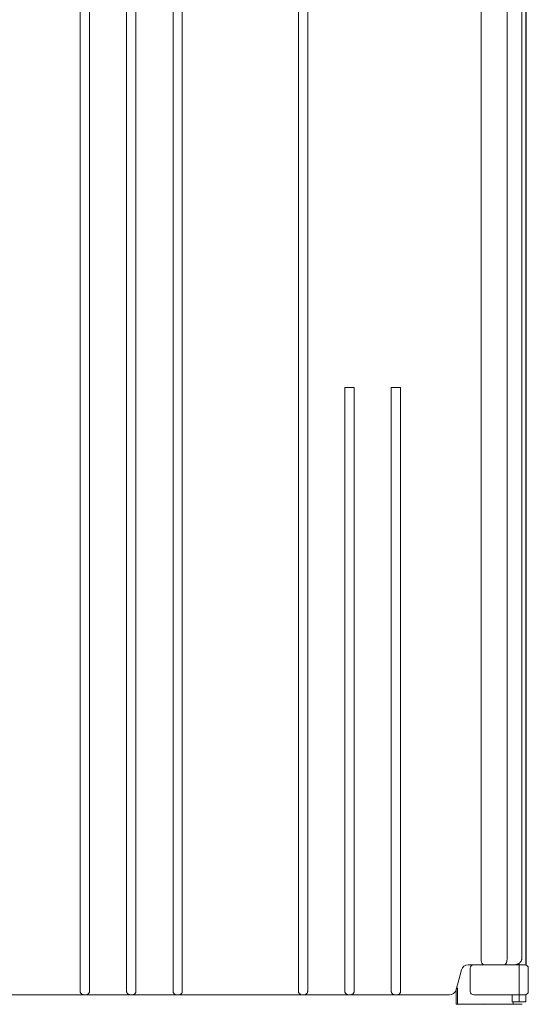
# Model space of a CAD drawing. Header units: centimetres. Extents: x -4572 to 125430, y -27163 to 73697.
# Tile 22 of 44: x 99525 to 99744, y -17848 to -17423. Entities that reach past the tile are written whole.
import ezdxf

# ---------------------------------------------------------------- set-up
doc = ezdxf.new("R2010")
doc.units = ezdxf.units.CM
doc.header["$MEASUREMENT"] = 0
doc.layers.add('kontur', color=7, linetype='Continuous')

# ---------------------------------------------------------------- blocks, each defined once
blk = doc.blocks.new('ebeger')
at = {"lineweight": 0}
for p, q in [((44730.3, 1927.74), (44734.3, 1927.74)), ((44750.31, 1927.74), (44754.31, 1927.74))]:
    blk.add_line(p, q, dxfattribs=at)
at = {"layer": 'kontur', "color": 7, "lineweight": 0}
for p, q in [((44808.36, 1678.72), (44808.36, 2463.23)), ((44808.38, 1678.82), (44808.38, 2463.23)), ((44806.61, 2462.73), (44806.61, 1681.82)), ((44789.01, 2457.23), (44789.01, 1681.32)), ((44808.38, 2448.22), (44808.38, 1695.83)), ((44800.19, 2418.19), (44800.19, 1681.32)), ((44616.24, 2313.65), (44616.24, 1668.31)), ((44620.24, 2313.65), (44620.24, 1668.31)), ((44636.25, 2313.65), (44636.25, 1668.31)), ((44640.25, 2313.65), (44640.25, 1668.31)), ((44656.26, 2313.65), (44656.26, 1668.31)), ((44660.26, 2313.65), (44660.26, 1668.31)), ((44710.29, 2313.65), (44710.29, 1668.31)), ((44714.29, 2313.65), (44714.29, 1668.31)), ((44730.3, 1927.74), (44730.3, 1668.31)), ((44734.3, 1927.74), (44734.3, 1668.31)), ((44750.31, 1927.74), (44750.31, 1668.31)), ((44754.31, 1927.74), (44754.31, 1668.31)), ((44806.59, 1681.55), (44806.57, 1681.32)), ((44806.61, 1681.73), (44806.59, 1681.55)), ((44806.61, 1681.82), (44806.61, 1681.73)), ((44790.13, 1678.82), (44783.45, 1678.82)), ((44784.34, 1667.31), (44784.34, 1677.31)), ((44787.34, 1678.82), (44785.84, 1678.82)), ((44805.38, 1678.82), (44787.34, 1678.82)), ((44789.01, 1681.06), (44789.01, 1681.32)), ((44789.03, 1680.8), (44789.01, 1681.06)), ((44789.06, 1680.54), (44789.03, 1680.8)), ((44789.1, 1680.3), (44789.06, 1680.54)), ((44789.16, 1680.07), (44789.1, 1680.3)), ((44789.22, 1679.86), (44789.16, 1680.07)), ((44789.29, 1679.65), (44789.22, 1679.86)), ((44789.37, 1679.47), (44789.29, 1679.65)), ((44789.46, 1679.31), (44789.37, 1679.47)), ((44789.57, 1679.16), (44789.46, 1679.31)), ((44789.67, 1679.03), (44789.57, 1679.16)), ((44789.79, 1678.93), (44789.67, 1679.03)), ((44789.9, 1678.87), (44789.79, 1678.93)), ((44790.01, 1678.83), (44789.9, 1678.87)), ((44790.13, 1678.82), (44790.01, 1678.83)), ((44790.13, 1678.82), (44790.13, 1678.82)), ((44790.6, 1678.82), (44790.6, 1678.82)), ((44798.6, 1678.82), (44798.6, 1678.82)), ((44799.08, 1678.82), (44799.19, 1678.83)), ((44799.08, 1678.82), (44799.08, 1678.82)), ((44799.19, 1678.83), (44799.3, 1678.87)), ((44799.3, 1678.87), (44799.41, 1678.93)), ((44799.41, 1678.93), (44799.53, 1679.03)), ((44799.53, 1679.03), (44799.64, 1679.16)), ((44799.64, 1679.16), (44799.74, 1679.31)), ((44799.74, 1679.31), (44799.83, 1679.47)), ((44799.83, 1679.47), (44799.91, 1679.65)), ((44799.91, 1679.65), (44799.98, 1679.86)), ((44799.98, 1679.86), (44800.05, 1680.07)), ((44800.05, 1680.07), (44800.1, 1680.3)), ((44800.1, 1680.3), (44800.14, 1680.54)), ((44800.14, 1680.54), (44800.17, 1680.8)), ((44800.17, 1680.8), (44800.19, 1681.06)), ((44800.19, 1681.06), (44800.19, 1681.32)), ((44802.35, 1678.82), (44802.35, 1678.82)), ((44803.93, 1678.84), (44803.61, 1678.82)), ((44804.24, 1678.89), (44803.93, 1678.84)), ((44804.44, 1678.94), (44804.24, 1678.89)), ((44804.62, 1679), (44804.44, 1678.94)), ((44804.82, 1679.07), (44804.62, 1679)), ((44804.98, 1679.15), (44804.82, 1679.07)), ((44804.98, 1679.15), (44805.02, 1679.17)), ((44805.02, 1679.17), (44805.13, 1679.23)), ((44805.13, 1679.23), (44805.21, 1679.28)), ((44805.21, 1679.28), (44805.26, 1679.32)), ((44805.26, 1679.32), (44805.3, 1679.34)), ((44805.3, 1679.34), (44805.31, 1679.35)), ((44805.33, 1679.36), (44805.31, 1679.35)), ((44805.55, 1679.54), (44805.33, 1679.36)), ((44805.36, 1679.38), (44805.36, 1678.82)), ((44805.38, 1678.82), (44805.38, 1678.82)), ((44805.39, 1678.81), (44805.38, 1678.82)), ((44807.86, 1678.82), (44805.38, 1678.82)), ((44805.39, 1678.78), (44805.39, 1678.81)), ((44805.39, 1678.7), (44805.39, 1678.78)), ((44805.39, 1678.59), (44805.39, 1678.7)), ((44805.39, 1678.44), (44805.39, 1678.59)), ((44805.39, 1678.25), (44805.39, 1678.44)), ((44805.39, 1678.04), (44805.39, 1678.25)), ((44805.39, 1677.81), (44805.39, 1678.04)), ((44805.39, 1677.57), (44805.39, 1677.81)), ((44805.39, 1677.31), (44805.39, 1677.57)), ((44805.39, 1667.31), (44805.39, 1677.31)), ((44805.77, 1679.73), (44805.55, 1679.54)), ((44805.92, 1679.9), (44805.77, 1679.73)), ((44806.06, 1680.09), (44805.92, 1679.9)), ((44806.16, 1680.25), (44806.06, 1680.09)), ((44806.26, 1680.41), (44806.16, 1680.25)), ((44806.39, 1680.7), (44806.26, 1680.41)), ((44806.46, 1680.88), (44806.39, 1680.7)), ((44806.51, 1681.06), (44806.46, 1680.88)), ((44806.57, 1681.32), (44806.51, 1681.06)), ((44808.37, 1678.72), (44808.37, 1678.82)), ((44808.37, 1678.82), (44808.38, 1678.82)), ((44809.36, 1667.31), (44809.36, 1677.31)), ((44780.55, 1676.59), (44778.26, 1668.04)), ((44778.43, 1668.65), (44778.6, 1669.32)), ((44778.84, 1668.77), (44778.46, 1668.77)), ((44778.6, 1669.32), (44778.96, 1670.64)), ((44778.84, 1668.77), (44778.84, 1661.87)), ((44775.36, 1665.81), (44321.15, 1665.81)), ((44616.24, 1668.31), (44616.24, 1667.33)), ((44616.25, 1667.24), (44616.24, 1667.33)), ((44616.26, 1667.14), (44616.25, 1667.24)), ((44616.28, 1667.03), (44616.26, 1667.14)), ((44616.31, 1666.9), (44616.28, 1667.03)), ((44616.37, 1666.75), (44616.31, 1666.9)), ((44616.44, 1666.63), (44616.37, 1666.75)), ((44616.53, 1666.49), (44616.44, 1666.63)), ((44616.62, 1666.37), (44616.53, 1666.49)), ((44616.61, 1666.39), (44616.53, 1666.49)), ((44616.53, 1666.49), (44616.53, 1666.49)), ((44616.73, 1666.27), (44616.61, 1666.39)), ((44616.73, 1666.27), (44616.62, 1666.37)), ((44616.79, 1666.22), (44616.73, 1666.27)), ((44616.97, 1666.09), (44616.79, 1666.22)), ((44617.12, 1666.01), (44616.97, 1666.09)), ((44617.15, 1666), (44616.97, 1666.09)), ((44616.97, 1666.09), (44616.97, 1666.09)), ((44617.28, 1665.95), (44617.12, 1666.01)), ((44617.33, 1665.93), (44617.15, 1666)), ((44617.55, 1665.88), (44617.28, 1665.95)), ((44617.58, 1665.87), (44617.33, 1665.93)), ((44617.83, 1665.85), (44617.55, 1665.88)), ((44617.83, 1665.85), (44617.58, 1665.87)), ((44617.83, 1665.85), (44618.66, 1665.85)), ((44618.84, 1665.86), (44618.66, 1665.85)), ((44619.04, 1665.9), (44618.84, 1665.86)), ((44619.25, 1665.96), (44619.04, 1665.9)), ((44619.44, 1666.05), (44619.25, 1665.96)), ((44619.61, 1666.15), (44619.44, 1666.05)), ((44619.76, 1666.27), (44619.61, 1666.15)), ((44619.88, 1666.39), (44619.76, 1666.27)), ((44619.98, 1666.52), (44619.88, 1666.39)), ((44620.05, 1666.64), (44619.98, 1666.52)), ((44620.11, 1666.75), (44620.05, 1666.64)), ((44620.17, 1666.9), (44620.11, 1666.75)), ((44620.21, 1667.04), (44620.17, 1666.9)), ((44620.23, 1667.13), (44620.21, 1667.04)), ((44620.24, 1667.24), (44620.23, 1667.13)), ((44620.24, 1668.31), (44620.24, 1667.33)), ((44620.24, 1667.33), (44620.24, 1667.24)), ((44636.25, 1668.31), (44636.25, 1667.33)), ((44636.26, 1667.24), (44636.25, 1667.33)), ((44636.27, 1667.14), (44636.26, 1667.24)), ((44636.29, 1667.03), (44636.27, 1667.14)), ((44636.32, 1666.9), (44636.29, 1667.03)), ((44636.38, 1666.75), (44636.32, 1666.9)), ((44636.45, 1666.63), (44636.38, 1666.75)), ((44636.54, 1666.49), (44636.45, 1666.63)), ((44636.63, 1666.37), (44636.54, 1666.49)), ((44636.62, 1666.39), (44636.54, 1666.49)), ((44636.54, 1666.49), (44636.54, 1666.49)), ((44636.74, 1666.27), (44636.62, 1666.39)), ((44636.74, 1666.27), (44636.63, 1666.37)), ((44636.8, 1666.22), (44636.74, 1666.27)), ((44636.98, 1666.09), (44636.8, 1666.22)), ((44637.13, 1666.01), (44636.98, 1666.09)), ((44637.16, 1666), (44636.98, 1666.09)), ((44636.98, 1666.09), (44636.98, 1666.09)), ((44637.29, 1665.95), (44637.13, 1666.01)), ((44637.34, 1665.93), (44637.16, 1666)), ((44637.56, 1665.88), (44637.29, 1665.95)), ((44637.59, 1665.87), (44637.34, 1665.93)), ((44637.84, 1665.85), (44637.56, 1665.88)), ((44637.84, 1665.85), (44637.59, 1665.87)), ((44637.84, 1665.85), (44638.67, 1665.85)), ((44638.86, 1665.86), (44638.67, 1665.85)), ((44639.05, 1665.9), (44638.86, 1665.86)), ((44639.26, 1665.96), (44639.05, 1665.9)), ((44639.45, 1666.05), (44639.26, 1665.96)), ((44639.62, 1666.15), (44639.45, 1666.05)), ((44639.77, 1666.27), (44639.62, 1666.15)), ((44639.89, 1666.39), (44639.77, 1666.27)), ((44639.99, 1666.52), (44639.89, 1666.39)), ((44640.07, 1666.64), (44639.99, 1666.52)), ((44640.12, 1666.75), (44640.07, 1666.64)), ((44640.18, 1666.9), (44640.12, 1666.75)), ((44640.22, 1667.04), (44640.18, 1666.9)), ((44640.24, 1667.13), (44640.22, 1667.04)), ((44640.25, 1667.24), (44640.24, 1667.13)), ((44640.25, 1668.31), (44640.25, 1667.33)), ((44640.25, 1667.33), (44640.25, 1667.24)), ((44656.26, 1668.31), (44656.26, 1667.33)), ((44656.27, 1667.24), (44656.26, 1667.33)), ((44656.28, 1667.14), (44656.27, 1667.24)), ((44656.3, 1667.03), (44656.28, 1667.14)), ((44656.34, 1666.9), (44656.3, 1667.03)), ((44656.39, 1666.75), (44656.34, 1666.9)), ((44656.46, 1666.63), (44656.39, 1666.75)), ((44656.55, 1666.49), (44656.46, 1666.63)), ((44656.64, 1666.37), (44656.55, 1666.49)), ((44656.63, 1666.39), (44656.55, 1666.49)), ((44656.55, 1666.49), (44656.55, 1666.49)), ((44656.75, 1666.27), (44656.63, 1666.39)), ((44656.75, 1666.27), (44656.64, 1666.37)), ((44656.81, 1666.22), (44656.75, 1666.27)), ((44656.99, 1666.09), (44656.81, 1666.22)), ((44657.14, 1666.01), (44656.99, 1666.09)), ((44657.17, 1666), (44656.99, 1666.09)), ((44656.99, 1666.09), (44656.99, 1666.09)), ((44657.3, 1665.95), (44657.14, 1666.01)), ((44657.35, 1665.93), (44657.17, 1666)), ((44657.57, 1665.88), (44657.3, 1665.95)), ((44657.6, 1665.87), (44657.35, 1665.93)), ((44657.85, 1665.85), (44657.57, 1665.88)), ((44657.85, 1665.85), (44657.6, 1665.87)), ((44657.85, 1665.85), (44658.68, 1665.85)), ((44658.87, 1665.86), (44658.68, 1665.85)), ((44659.06, 1665.9), (44658.87, 1665.86)), ((44659.27, 1665.96), (44659.06, 1665.9)), ((44659.46, 1666.05), (44659.27, 1665.96)), ((44659.63, 1666.15), (44659.46, 1666.05)), ((44659.78, 1666.27), (44659.63, 1666.15)), ((44659.9, 1666.39), (44659.78, 1666.27)), ((44660, 1666.52), (44659.9, 1666.39)), ((44660.08, 1666.64), (44660, 1666.52)), ((44660.13, 1666.75), (44660.08, 1666.64)), ((44660.19, 1666.9), (44660.13, 1666.75)), ((44660.23, 1667.04), (44660.19, 1666.9)), ((44660.25, 1667.13), (44660.23, 1667.04)), ((44660.26, 1667.24), (44660.25, 1667.13)), ((44660.26, 1668.31), (44660.26, 1667.33)), ((44660.26, 1667.33), (44660.26, 1667.24)), ((44668.51, 1665.81), (44733.62, 1665.81)), ((44710.29, 1668.31), (44710.29, 1667.33)), ((44710.29, 1667.24), (44710.29, 1667.33)), ((44710.31, 1667.14), (44710.29, 1667.24)), ((44710.33, 1667.03), (44710.31, 1667.14)), ((44710.36, 1666.9), (44710.33, 1667.03)), ((44710.42, 1666.75), (44710.36, 1666.9)), ((44710.48, 1666.63), (44710.42, 1666.75)), ((44710.58, 1666.49), (44710.48, 1666.63)), ((44710.67, 1666.37), (44710.58, 1666.49)), ((44710.66, 1666.39), (44710.58, 1666.49)), ((44710.58, 1666.49), (44710.58, 1666.49)), ((44710.78, 1666.27), (44710.66, 1666.39)), ((44710.78, 1666.27), (44710.67, 1666.37)), ((44710.84, 1666.22), (44710.78, 1666.27)), ((44711.02, 1666.09), (44710.84, 1666.22)), ((44711.17, 1666.01), (44711.02, 1666.09)), ((44711.2, 1666), (44711.02, 1666.09)), ((44711.02, 1666.09), (44711.02, 1666.09)), ((44711.33, 1665.95), (44711.17, 1666.01)), ((44711.38, 1665.93), (44711.2, 1666)), ((44711.6, 1665.88), (44711.33, 1665.95)), ((44711.63, 1665.87), (44711.38, 1665.93)), ((44711.88, 1665.85), (44711.6, 1665.88)), ((44711.88, 1665.85), (44711.63, 1665.87)), ((44711.88, 1665.85), (44712.7, 1665.85)), ((44712.89, 1665.86), (44712.7, 1665.85)), ((44713.09, 1665.9), (44712.89, 1665.86)), ((44713.3, 1665.96), (44713.09, 1665.9)), ((44713.49, 1666.05), (44713.3, 1665.96)), ((44713.66, 1666.15), (44713.49, 1666.05)), ((44713.81, 1666.27), (44713.66, 1666.15)), ((44713.93, 1666.39), (44713.81, 1666.27)), ((44714.03, 1666.52), (44713.93, 1666.39)), ((44714.1, 1666.64), (44714.03, 1666.52)), ((44714.16, 1666.75), (44714.1, 1666.64)), ((44714.22, 1666.9), (44714.16, 1666.75)), ((44714.26, 1667.04), (44714.22, 1666.9)), ((44714.28, 1667.13), (44714.26, 1667.04)), ((44714.29, 1667.24), (44714.28, 1667.13)), ((44714.29, 1668.31), (44714.29, 1667.33)), ((44714.29, 1667.33), (44714.29, 1667.24)), ((44730.3, 1668.31), (44730.3, 1667.33)), ((44730.3, 1667.24), (44730.3, 1667.33)), ((44730.32, 1667.14), (44730.3, 1667.24)), ((44730.34, 1667.03), (44730.32, 1667.14)), ((44730.37, 1666.9), (44730.34, 1667.03)), ((44730.43, 1666.75), (44730.37, 1666.9)), ((44730.49, 1666.63), (44730.43, 1666.75)), ((44730.59, 1666.49), (44730.49, 1666.63)), ((44730.68, 1666.37), (44730.59, 1666.49)), ((44730.67, 1666.39), (44730.59, 1666.49)), ((44730.59, 1666.49), (44730.59, 1666.49)), ((44730.79, 1666.27), (44730.67, 1666.39)), ((44730.79, 1666.27), (44730.68, 1666.37)), ((44730.85, 1666.22), (44730.79, 1666.27)), ((44731.03, 1666.09), (44730.85, 1666.22)), ((44731.18, 1666.01), (44731.03, 1666.09)), ((44731.21, 1666), (44731.03, 1666.09)), ((44731.03, 1666.09), (44731.03, 1666.09)), ((44731.34, 1665.95), (44731.18, 1666.01)), ((44731.39, 1665.93), (44731.21, 1666)), ((44731.61, 1665.88), (44731.34, 1665.95)), ((44731.64, 1665.87), (44731.39, 1665.93)), ((44731.89, 1665.85), (44731.61, 1665.88)), ((44731.89, 1665.85), (44731.64, 1665.87)), ((44731.89, 1665.85), (44732.72, 1665.85)), ((44732.9, 1665.86), (44732.72, 1665.85)), ((44733.1, 1665.9), (44732.9, 1665.86)), ((44733.31, 1665.96), (44733.1, 1665.9)), ((44733.5, 1666.05), (44733.31, 1665.96)), ((44733.67, 1666.15), (44733.5, 1666.05)), ((44733.62, 1665.81), (44766.17, 1665.81)), ((44733.82, 1666.27), (44733.67, 1666.15)), ((44733.94, 1666.39), (44733.82, 1666.27)), ((44734.04, 1666.52), (44733.94, 1666.39)), ((44734.11, 1666.64), (44734.04, 1666.52)), ((44734.17, 1666.75), (44734.11, 1666.64)), ((44734.23, 1666.9), (44734.17, 1666.75)), ((44734.27, 1667.04), (44734.23, 1666.9)), ((44734.29, 1667.13), (44734.27, 1667.04)), ((44734.3, 1667.24), (44734.29, 1667.13)), ((44734.3, 1668.31), (44734.3, 1667.33)), ((44734.3, 1667.33), (44734.3, 1667.24)), ((44750.31, 1668.31), (44750.31, 1667.33)), ((44750.32, 1667.24), (44750.31, 1667.33)), ((44750.33, 1667.14), (44750.32, 1667.24)), ((44750.35, 1667.03), (44750.33, 1667.14)), ((44750.38, 1666.9), (44750.35, 1667.03)), ((44750.44, 1666.75), (44750.38, 1666.9)), ((44750.51, 1666.63), (44750.44, 1666.75)), ((44750.6, 1666.49), (44750.51, 1666.63)), ((44750.69, 1666.37), (44750.6, 1666.49)), ((44750.68, 1666.39), (44750.6, 1666.49)), ((44750.6, 1666.49), (44750.6, 1666.49)), ((44750.8, 1666.27), (44750.68, 1666.39)), ((44750.8, 1666.27), (44750.69, 1666.37)), ((44750.86, 1666.22), (44750.8, 1666.27)), ((44751.04, 1666.09), (44750.86, 1666.22)), ((44751.19, 1666.01), (44751.04, 1666.09)), ((44751.22, 1666), (44751.04, 1666.09)), ((44751.04, 1666.09), (44751.04, 1666.09)), ((44751.35, 1665.95), (44751.19, 1666.01)), ((44751.4, 1665.93), (44751.22, 1666)), ((44751.62, 1665.88), (44751.35, 1665.95)), ((44751.65, 1665.87), (44751.4, 1665.93)), ((44751.9, 1665.85), (44751.62, 1665.88)), ((44751.9, 1665.85), (44751.65, 1665.87)), ((44751.9, 1665.85), (44752.73, 1665.85)), ((44752.91, 1665.86), (44752.73, 1665.85)), ((44753.11, 1665.9), (44752.91, 1665.86)), ((44753.32, 1665.96), (44753.11, 1665.9)), ((44753.51, 1666.05), (44753.32, 1665.96)), ((44753.68, 1666.15), (44753.51, 1666.05)), ((44753.83, 1666.27), (44753.68, 1666.15)), ((44753.95, 1666.39), (44753.83, 1666.27)), ((44754.05, 1666.52), (44753.95, 1666.39)), ((44754.13, 1666.64), (44754.05, 1666.52)), ((44754.18, 1666.75), (44754.13, 1666.64)), ((44754.24, 1666.9), (44754.18, 1666.75)), ((44754.28, 1667.04), (44754.24, 1666.9)), ((44754.3, 1667.13), (44754.28, 1667.04)), ((44754.31, 1667.24), (44754.3, 1667.13)), ((44754.31, 1668.31), (44754.31, 1667.33)), ((44754.31, 1667.33), (44754.31, 1667.24)), ((44766.17, 1665.81), (44774.31, 1665.81)), ((44774.31, 1665.81), (44774.87, 1665.8)), ((44774.87, 1665.8), (44775.42, 1665.81)), ((44778.25, 1667.99), (44778.43, 1668.65)), ((44778.34, 1661.87), (44778.34, 1668.35)), ((44785.84, 1665.81), (44787.34, 1665.81)), ((44787.34, 1665.81), (44805.38, 1665.81)), ((44802.35, 1665.81), (44802.35, 1662.81)), ((44805.36, 1665.81), (44805.36, 1662.81)), ((44805.38, 1665.81), (44805.39, 1665.82)), ((44805.38, 1665.81), (44805.38, 1665.81)), ((44805.38, 1665.81), (44807.86, 1665.81)), ((44805.39, 1667.06), (44805.39, 1667.31)), ((44805.39, 1666.81), (44805.39, 1667.06)), ((44805.39, 1666.58), (44805.39, 1666.81)), ((44805.39, 1666.37), (44805.39, 1666.58)), ((44805.39, 1666.19), (44805.39, 1666.37)), ((44805.39, 1666.04), (44805.39, 1666.19)), ((44805.39, 1665.92), (44805.39, 1666.04)), ((44805.39, 1665.84), (44805.39, 1665.92)), ((44805.39, 1665.82), (44805.39, 1665.84)), ((44808.36, 1662.81), (44808.36, 1665.9)), ((44808.37, 1662.81), (44808.37, 1665.9)), ((44789.85, 1661.87), (44778.34, 1661.87)), ((44789.85, 1661.74), (44789.85, 1661.87)), ((44802.86, 1661.74), (44789.85, 1661.74)), ((44790.35, 1661.91), (44790.35, 1661.74)), ((44802.36, 1661.78), (44790.35, 1661.91)), ((44802.86, 1661.81), (44799.85, 1661.81)), ((44802.35, 1662.81), (44805.36, 1662.81)), ((44802.36, 1661.74), (44802.36, 1661.78)), ((44802.86, 1661.81), (44802.86, 1662.8)), ((44805.86, 1661.81), (44802.86, 1661.81)), ((44802.86, 1661.81), (44802.86, 1661.74)), ((44805.36, 1662.81), (44808.36, 1662.81)), ((44805.86, 1661.81), (44806.43, 1661.81)), ((44806.56, 1661.78), (44806.43, 1661.81)), ((44806.66, 1661.75), (44806.56, 1661.78)), ((44806.65, 1661.76), (44806.66, 1661.75)), ((44806.67, 1661.75), (44806.65, 1661.76)), ((44806.67, 1661.75), (44806.66, 1661.75)), ((44806.66, 1661.75), (44806.67, 1661.75)), ((44806.72, 1661.74), (44806.67, 1661.75))]:
    blk.add_line(p, q, dxfattribs=at)
for centre, radius, start, end in [((44783.45, 1675.82), 3, 90, 165), ((44785.84, 1677.31), 1.5, 90, 180), ((44807.86, 1677.31), 1.5, 0, 90), ((44775.36, 1668.81), 3, 270, 345), ((44785.84, 1667.31), 1.5, 180, 270), ((44807.86, 1667.31), 1.5, 270, 0)]:
    blk.add_arc(centre, radius, start, end, dxfattribs=at)

msp = doc.modelspace()

# ---------------------------------------------------------------- block references
at = {"lineweight": 0}
msp.add_blockref('ebeger', (54934.44, -19509.6, 1125), dxfattribs=at)

doc.saveas('drawing.dxf')
